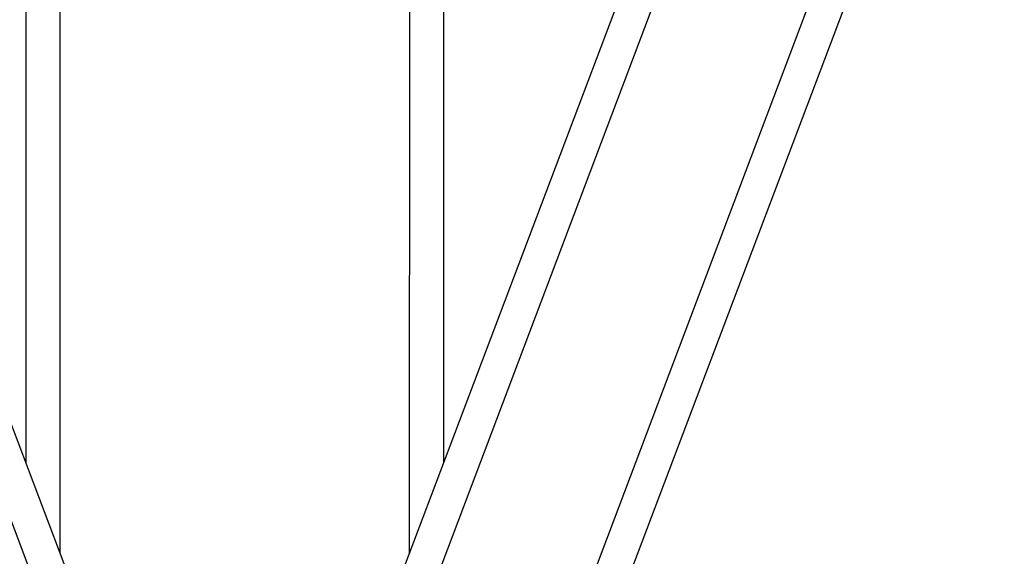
# Model space of a CAD drawing. Header units: millimetres. Extents: x 0 to 2550, y 0 to 1188.
# Tile 206 of 218: x 2056 to 2221, y 424 to 514. Entities that reach past the tile are written whole.
import ezdxf

# ---------------------------------------------------------------- set-up
doc = ezdxf.new("R2010")
doc.units = ezdxf.units.MM
doc.header["$LTSCALE"] = 46.255
doc.layers.get('0').update_dxf_attribs({"linetype": 'CONTINUOUS'})
for name, color, linetype in [('M2300301_PBL209', 7, 'CONTINUOUS'), ('M2300301_PBL210', 7, 'CONTINUOUS'), ('M2300301_PBL214', 7, 'CONTINUOUS'), ('M2300301_PBL215', 7, 'CONTINUOUS'), ('M2300301_PBL218', 7, 'CONTINUOUS')]:
    doc.layers.add(name, color=color, linetype=linetype)

# ---------------------------------------------------------------- blocks, each defined once
blk = doc.blocks.new('DD')
at = {"layer": 'M2300301_PBL209', "color": 7}
for p, q in [((2008.42, 651.69), (1884.08, 980.59)), ((1999.51, 648.32), (1875.12, 977.35))]:
    blk.add_line(p, q, dxfattribs=at)
at = {"layer": 'M2300301_PBL210', "color": 7}
for p, q in [((1978.04, 732.07), (1978.08, 945.32)), ((1987.56, 706.87), (1987.61, 945.32))]:
    blk.add_line(p, q, dxfattribs=at)
at = {"layer": 'M2300301_PBL214', "color": 7}
for p, q in [((2085.03, 707), (2085.09, 946.31)), ((2094.57, 732.24), (2094.62, 945.32))]:
    blk.add_line(p, q, dxfattribs=at)
at = {"layer": 'M2300301_PBL215', "color": 7}
for p, q in [((2064.13, 651.68), (2188.4, 980.58)), ((2073.05, 648.32), (2197.37, 977.35))]:
    blk.add_line(p, q, dxfattribs=at)
at = {"layer": 'M2300301_PBL218', "color": 7}
for p, q in [((2117.64, 651.69), (2241.92, 980.59)), ((2126.55, 648.32), (2250.88, 977.35))]:
    blk.add_line(p, q, dxfattribs=at)

msp = doc.modelspace()

# ---------------------------------------------------------------- block references
at = {"xscale": 0.6, "yscale": 0.6, "zscale": 0.6}
msp.add_blockref('DD', (870, 0), dxfattribs=at)

doc.saveas('drawing.dxf')
